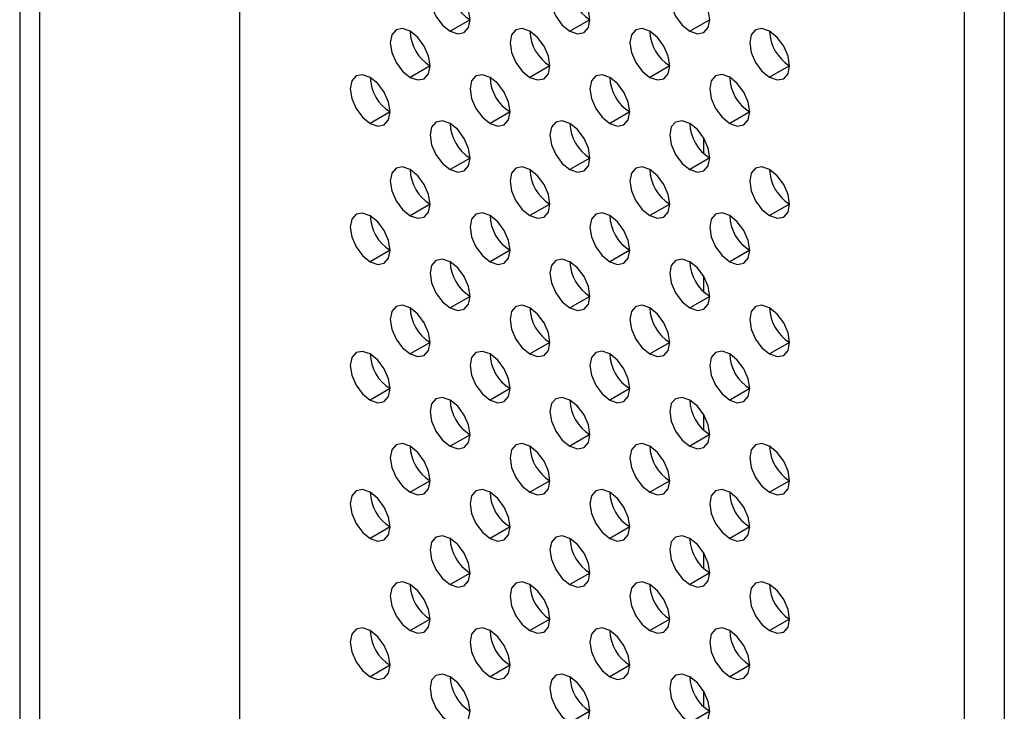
# Model space of a CAD drawing. Header units: millimetres. Extents: x 0 to 1118, y 0 to 864.
# Tile 217 of 256: x 945.12 to 948.6, y 684.71 to 687.16. Entities that reach past the tile are written whole.
import ezdxf

# ---------------------------------------------------------------- set-up
doc = ezdxf.new("R2010")
doc.units = ezdxf.units.MM

msp = doc.modelspace()

# ---------------------------------------------------------------- linework, layer by layer
at = {"color": 7, "linetype": 'Continuous', "lineweight": 25}
for p, q in [((945.8951, 695.8927), (945.8951, 674.8398)), ((945.1173, 695.2803), (945.1173, 674.4724)), ((945.188, 695.2395), (945.188, 674.4316)), ((948.4619, 673.358), (948.4619, 694.4109)), ((948.6033, 694.4109), (948.6033, 673.2764)), ((946.7118, 687.1578), (946.6411, 687.117)), ((947.1361, 687.1578), (947.0654, 687.117)), ((947.5604, 687.1579), (947.4897, 687.1171)), ((946.5704, 686.9945), (946.4997, 686.9537)), ((946.9947, 686.9945), (946.924, 686.9537)), ((947.4189, 686.9946), (947.3482, 686.9537)), ((947.8432, 686.9946), (947.7725, 686.9538)), ((946.429, 686.8312), (946.3583, 686.7903)), ((946.8533, 686.8312), (946.7825, 686.7904)), ((947.2775, 686.8312), (947.2068, 686.7904)), ((947.7018, 686.8313), (947.6311, 686.7905)), ((946.7118, 686.6679), (946.6411, 686.6271)), ((947.1361, 686.6679), (947.0654, 686.6271)), ((947.5604, 686.668), (947.4897, 686.6271)), ((946.5704, 686.5046), (946.4997, 686.4637)), ((946.9947, 686.5046), (946.924, 686.4638)), ((947.4189, 686.5046), (947.3482, 686.4638)), ((947.8432, 686.5047), (947.7725, 686.4639)), ((946.429, 686.3412), (946.3583, 686.3004)), ((946.8533, 686.3413), (946.7825, 686.3005)), ((947.2775, 686.3413), (947.2068, 686.3005)), ((947.7018, 686.3414), (947.6311, 686.3005)), ((946.7118, 686.178), (946.6411, 686.1371)), ((947.1361, 686.178), (947.0654, 686.1372)), ((947.5604, 686.178), (947.4897, 686.1372)), ((946.5704, 686.0146), (946.4997, 685.9738)), ((946.9947, 686.0147), (946.924, 685.9739)), ((947.4189, 686.0147), (947.3482, 685.9739)), ((947.8432, 686.0148), (947.7725, 685.9739)), ((946.429, 685.8513), (946.3583, 685.8105)), ((946.8533, 685.8514), (946.7825, 685.8105)), ((947.2775, 685.8514), (947.2068, 685.8106)), ((947.7018, 685.8514), (947.6311, 685.8106)), ((946.7118, 685.688), (946.6411, 685.6472)), ((947.1361, 685.6881), (947.0654, 685.6473)), ((947.5604, 685.6881), (947.4897, 685.6473)), ((946.5704, 685.5247), (946.4997, 685.4839)), ((946.9947, 685.5248), (946.924, 685.4839)), ((947.4189, 685.5248), (947.3482, 685.484)), ((947.8432, 685.5248), (947.7725, 685.484)), ((946.429, 685.3614), (946.3583, 685.3206)), ((946.8533, 685.3614), (946.7825, 685.3206)), ((947.2775, 685.3615), (947.2068, 685.3206)), ((947.7018, 685.3615), (947.6311, 685.3207)), ((946.7118, 685.1981), (946.6411, 685.1573)), ((947.1361, 685.1981), (947.0654, 685.1573)), ((947.5604, 685.1982), (947.4897, 685.1574)), ((946.5704, 685.0348), (946.4997, 684.994)), ((946.9947, 685.0348), (946.924, 684.994)), ((947.4189, 685.0349), (947.3482, 684.994)), ((947.8432, 685.0349), (947.7725, 684.9941)), ((946.429, 684.8715), (946.3583, 684.8306)), ((946.8533, 684.8715), (946.7825, 684.8307)), ((947.2775, 684.8715), (947.2068, 684.8307)), ((947.7018, 684.8716), (947.6311, 684.8308)), ((947.1361, 684.7082), (947.0654, 684.6674)), ((947.5604, 684.7083), (947.4897, 684.6674))]:
    msp.add_line(p, q, dxfattribs=at)
at = {"color": 8, "linetype": 'Continuous', "lineweight": 25}
for p, q in [((947.538, 686.7404), (947.538, 686.685)), ((947.538, 686.2505), (947.538, 686.1951)), ((947.538, 685.7605), (947.538, 685.7052)), ((947.538, 685.2706), (947.538, 685.2152)), ((947.538, 684.7807), (947.538, 684.7253))]:
    msp.add_line(p, q, dxfattribs=at)
at = {"color": 7, "linetype": 'Continuous', "lineweight": 25, "flags": 128}
for points in [[(946.6411, 687.2803), (946.6141, 687.2897), (946.5911, 687.2852), (946.5758, 687.2676), (946.5704, 687.2395), (946.5758, 687.2051), (946.5911, 687.1698), (946.6141, 687.1388), (946.6411, 687.117)], [(946.6411, 687.117), (946.6682, 687.1076), (946.6911, 687.112), (946.7065, 687.1297), (946.7118, 687.1578), (946.7065, 687.1922), (946.6911, 687.2275), (946.6682, 687.2585), (946.6411, 687.2803)], [(947.0654, 687.2803), (947.0383, 687.2897), (947.0154, 687.2853), (947.0001, 687.2676), (946.9947, 687.2395), (947.0001, 687.2051), (947.0154, 687.1698), (947.0383, 687.1389), (947.0654, 687.117)], [(947.0654, 687.117), (947.0924, 687.1076), (947.1154, 687.1121), (947.1307, 687.1297), (947.1361, 687.1579), (947.1307, 687.1922), (947.1154, 687.2276), (947.0924, 687.2585), (947.0654, 687.2803)], [(947.4897, 687.2804), (947.4626, 687.2898), (947.4397, 687.2853), (947.4243, 687.2677), (947.4189, 687.2395), (947.4243, 687.2052), (947.4397, 687.1698), (947.4626, 687.1389), (947.4897, 687.1171)], [(947.4897, 687.1171), (947.5167, 687.1077), (947.5397, 687.1121), (947.555, 687.1298), (947.5604, 687.1579), (947.555, 687.1923), (947.5397, 687.2276), (947.5167, 687.2585), (947.4897, 687.2804)], [(946.4997, 687.117), (946.4726, 687.1264), (946.4497, 687.1219), (946.4344, 687.1043), (946.429, 687.0761), (946.4344, 687.0418), (946.4497, 687.0064), (946.4726, 686.9755), (946.4997, 686.9537)], [(946.4997, 686.9537), (946.5268, 686.9443), (946.5497, 686.9487), (946.565, 686.9664), (946.5704, 686.9945), (946.565, 687.0289), (946.5497, 687.0642), (946.5268, 687.0951), (946.4997, 687.117)], [(946.924, 687.117), (946.8969, 687.1264), (946.874, 687.122), (946.8586, 687.1043), (946.8533, 687.0762), (946.8586, 687.0418), (946.874, 687.0065), (946.8969, 686.9755), (946.924, 686.9537)], [(946.924, 686.9537), (946.951, 686.9443), (946.974, 686.9488), (946.9893, 686.9664), (946.9947, 686.9945), (946.9893, 687.0289), (946.974, 687.0642), (946.951, 687.0952), (946.924, 687.117)], [(947.3482, 687.1171), (947.3212, 687.1265), (947.2982, 687.122), (947.2829, 687.1044), (947.2775, 687.0762), (947.2829, 687.0419), (947.2982, 687.0065), (947.3212, 686.9756), (947.3482, 686.9537)], [(947.3482, 686.9537), (947.3753, 686.9443), (947.3982, 686.9488), (947.4136, 686.9664), (947.4189, 686.9946), (947.4136, 687.0289), (947.3982, 687.0643), (947.3753, 687.0952), (947.3482, 687.1171)], [(947.7725, 687.1171), (947.7454, 687.1265), (947.7225, 687.122), (947.7072, 687.1044), (947.7018, 687.0763), (947.7072, 687.0419), (947.7225, 687.0066), (947.7454, 686.9756), (947.7725, 686.9538)], [(947.7725, 686.9538), (947.7996, 686.9444), (947.8225, 686.9488), (947.8378, 686.9665), (947.8432, 686.9946), (947.8378, 687.029), (947.8225, 687.0643), (947.7996, 687.0953), (947.7725, 687.1171)], [(946.3583, 686.9537), (946.3312, 686.9631), (946.3083, 686.9586), (946.293, 686.941), (946.2876, 686.9128), (946.293, 686.8785), (946.3083, 686.8431), (946.3312, 686.8122), (946.3583, 686.7903)], [(946.7825, 686.9537), (946.7555, 686.9631), (946.7325, 686.9586), (946.7172, 686.941), (946.7118, 686.9129), (946.7172, 686.8785), (946.7325, 686.8432), (946.7555, 686.8122), (946.7825, 686.7904)], [(947.2068, 686.9537), (947.1797, 686.9631), (947.1568, 686.9587), (947.1415, 686.941), (947.1361, 686.9129), (947.1415, 686.8785), (947.1568, 686.8432), (947.1797, 686.8123), (947.2068, 686.7904)], [(947.6311, 686.9538), (947.604, 686.9632), (947.5811, 686.9587), (947.5657, 686.9411), (947.5604, 686.9129), (947.5657, 686.8786), (947.5811, 686.8432), (947.604, 686.8123), (947.6311, 686.7905)], [(946.3583, 686.7903), (946.3853, 686.7809), (946.4083, 686.7854), (946.4236, 686.803), (946.429, 686.8312), (946.4236, 686.8655), (946.4083, 686.9009), (946.3853, 686.9318), (946.3583, 686.9537)], [(946.7825, 686.7904), (946.8096, 686.781), (946.8325, 686.7854), (946.8479, 686.8031), (946.8533, 686.8312), (946.8479, 686.8656), (946.8325, 686.9009), (946.8096, 686.9319), (946.7825, 686.9537)], [(947.2068, 686.7904), (947.2339, 686.781), (947.2568, 686.7855), (947.2721, 686.8031), (947.2775, 686.8313), (947.2721, 686.8656), (947.2568, 686.9009), (947.2339, 686.9319), (947.2068, 686.9537)], [(947.6311, 686.7905), (947.6581, 686.7811), (947.6811, 686.7855), (947.6964, 686.8032), (947.7018, 686.8313), (947.6964, 686.8657), (947.6811, 686.901), (947.6581, 686.9319), (947.6311, 686.9538)], [(946.6411, 686.7904), (946.6141, 686.7998), (946.5911, 686.7953), (946.5758, 686.7777), (946.5704, 686.7495), (946.5758, 686.7152), (946.5911, 686.6798), (946.6141, 686.6489), (946.6411, 686.6271)], [(946.6411, 686.6271), (946.6682, 686.6177), (946.6911, 686.6221), (946.7065, 686.6398), (946.7118, 686.6679), (946.7065, 686.7022), (946.6911, 686.7376), (946.6682, 686.7685), (946.6411, 686.7904)], [(947.0654, 686.7904), (947.0383, 686.7998), (947.0154, 686.7954), (947.0001, 686.7777), (946.9947, 686.7496), (947.0001, 686.7152), (947.0154, 686.6799), (947.0383, 686.6489), (947.0654, 686.6271)], [(947.0654, 686.6271), (947.0924, 686.6177), (947.1154, 686.6222), (947.1307, 686.6398), (947.1361, 686.6679), (947.1307, 686.7023), (947.1154, 686.7376), (947.0924, 686.7686), (947.0654, 686.7904)], [(947.4897, 686.7904), (947.4626, 686.7999), (947.4397, 686.7954), (947.4243, 686.7778), (947.4189, 686.7496), (947.4243, 686.7153), (947.4397, 686.6799), (947.4626, 686.649), (947.4897, 686.6271)], [(947.4897, 686.6271), (947.5167, 686.6177), (947.5397, 686.6222), (947.555, 686.6398), (947.5604, 686.668), (947.555, 686.7023), (947.5397, 686.7377), (947.5167, 686.7686), (947.4897, 686.7904)], [(946.4997, 686.627), (946.4726, 686.6365), (946.4497, 686.632), (946.4344, 686.6144), (946.429, 686.5862), (946.4344, 686.5519), (946.4497, 686.5165), (946.4726, 686.4856), (946.4997, 686.4637)], [(946.4997, 686.4637), (946.5268, 686.4543), (946.5497, 686.4588), (946.565, 686.4764), (946.5704, 686.5046), (946.565, 686.5389), (946.5497, 686.5743), (946.5268, 686.6052), (946.4997, 686.627)], [(946.924, 686.6271), (946.8969, 686.6365), (946.874, 686.632), (946.8586, 686.6144), (946.8533, 686.5863), (946.8586, 686.5519), (946.874, 686.5166), (946.8969, 686.4856), (946.924, 686.4638)], [(946.924, 686.4638), (946.951, 686.4544), (946.974, 686.4588), (946.9893, 686.4765), (946.9947, 686.5046), (946.9893, 686.539), (946.974, 686.5743), (946.951, 686.6053), (946.924, 686.6271)], [(947.3482, 686.6271), (947.3212, 686.6365), (947.2982, 686.6321), (947.2829, 686.6144), (947.2775, 686.5863), (947.2829, 686.5519), (947.2982, 686.5166), (947.3212, 686.4857), (947.3482, 686.4638)], [(947.3482, 686.4638), (947.3753, 686.4544), (947.3982, 686.4589), (947.4136, 686.4765), (947.4189, 686.5047), (947.4136, 686.539), (947.3982, 686.5743), (947.3753, 686.6053), (947.3482, 686.6271)], [(947.7725, 686.6272), (947.7454, 686.6366), (947.7225, 686.6321), (947.7072, 686.6145), (947.7018, 686.5863), (947.7072, 686.552), (947.7225, 686.5166), (947.7454, 686.4857), (947.7725, 686.4639)], [(947.7725, 686.4639), (947.7996, 686.4545), (947.8225, 686.4589), (947.8378, 686.4766), (947.8432, 686.5047), (947.8378, 686.539), (947.8225, 686.5744), (947.7996, 686.6053), (947.7725, 686.6272)], [(946.3583, 686.4637), (946.3312, 686.4731), (946.3083, 686.4687), (946.293, 686.451), (946.2876, 686.4229), (946.293, 686.3885), (946.3083, 686.3532), (946.3312, 686.3223), (946.3583, 686.3004)], [(946.7825, 686.4638), (946.7555, 686.4732), (946.7325, 686.4687), (946.7172, 686.4511), (946.7118, 686.4229), (946.7172, 686.3886), (946.7325, 686.3532), (946.7555, 686.3223), (946.7825, 686.3005)], [(947.2068, 686.4638), (947.1797, 686.4732), (947.1568, 686.4688), (947.1415, 686.4511), (947.1361, 686.423), (947.1415, 686.3886), (947.1568, 686.3533), (947.1797, 686.3223), (947.2068, 686.3005)], [(947.6311, 686.4638), (947.604, 686.4733), (947.5811, 686.4688), (947.5657, 686.4512), (947.5604, 686.423), (947.5657, 686.3887), (947.5811, 686.3533), (947.604, 686.3224), (947.6311, 686.3005)], [(946.3583, 686.3004), (946.3853, 686.291), (946.4083, 686.2955), (946.4236, 686.3131), (946.429, 686.3413), (946.4236, 686.3756), (946.4083, 686.4109), (946.3853, 686.4419), (946.3583, 686.4637)], [(946.7825, 686.3005), (946.8096, 686.2911), (946.8325, 686.2955), (946.8479, 686.3132), (946.8533, 686.3413), (946.8479, 686.3756), (946.8325, 686.411), (946.8096, 686.4419), (946.7825, 686.4638)], [(947.2068, 686.3005), (947.2339, 686.2911), (947.2568, 686.2955), (947.2721, 686.3132), (947.2775, 686.3413), (947.2721, 686.3757), (947.2568, 686.411), (947.2339, 686.442), (947.2068, 686.4638)], [(947.6311, 686.3005), (947.6581, 686.2911), (947.6811, 686.2956), (947.6964, 686.3132), (947.7018, 686.3414), (947.6964, 686.3757), (947.6811, 686.4111), (947.6581, 686.442), (947.6311, 686.4638)], [(946.6411, 686.3004), (946.6141, 686.3098), (946.5911, 686.3054), (946.5758, 686.2878), (946.5704, 686.2596), (946.5758, 686.2253), (946.5911, 686.1899), (946.6141, 686.159), (946.6411, 686.1371)], [(946.6411, 686.1371), (946.6682, 686.1277), (946.6911, 686.1322), (946.7065, 686.1498), (946.7118, 686.178), (946.7065, 686.2123), (946.6911, 686.2477), (946.6682, 686.2786), (946.6411, 686.3004)], [(947.0654, 686.3005), (947.0383, 686.3099), (947.0154, 686.3054), (947.0001, 686.2878), (946.9947, 686.2597), (947.0001, 686.2253), (947.0154, 686.19), (947.0383, 686.159), (947.0654, 686.1372)], [(947.0654, 686.1372), (947.0924, 686.1278), (947.1154, 686.1322), (947.1307, 686.1499), (947.1361, 686.178), (947.1307, 686.2124), (947.1154, 686.2477), (947.0924, 686.2786), (947.0654, 686.3005)], [(947.4897, 686.3005), (947.4626, 686.3099), (947.4397, 686.3055), (947.4243, 686.2878), (947.4189, 686.2597), (947.4243, 686.2253), (947.4397, 686.19), (947.4626, 686.1591), (947.4897, 686.1372)], [(947.4897, 686.1372), (947.5167, 686.1278), (947.5397, 686.1323), (947.555, 686.1499), (947.5604, 686.178), (947.555, 686.2124), (947.5397, 686.2477), (947.5167, 686.2787), (947.4897, 686.3005)], [(946.4997, 686.1371), (946.4726, 686.1465), (946.4497, 686.1421), (946.4344, 686.1244), (946.429, 686.0963), (946.4344, 686.0619), (946.4497, 686.0266), (946.4726, 685.9957), (946.4997, 685.9738)], [(946.4997, 685.9738), (946.5268, 685.9644), (946.5497, 685.9689), (946.565, 685.9865), (946.5704, 686.0146), (946.565, 686.049), (946.5497, 686.0843), (946.5268, 686.1153), (946.4997, 686.1371)], [(946.924, 686.1372), (946.8969, 686.1466), (946.874, 686.1421), (946.8586, 686.1245), (946.8533, 686.0963), (946.8586, 686.062), (946.874, 686.0266), (946.8969, 685.9957), (946.924, 685.9739)], [(946.924, 685.9739), (946.951, 685.9644), (946.974, 685.9689), (946.9893, 685.9865), (946.9947, 686.0147), (946.9893, 686.049), (946.974, 686.0844), (946.951, 686.1153), (946.924, 686.1372)], [(947.3482, 686.1372), (947.3212, 686.1466), (947.2982, 686.1422), (947.2829, 686.1245), (947.2775, 686.0964), (947.2829, 686.062), (947.2982, 686.0267), (947.3212, 685.9957), (947.3482, 685.9739)], [(947.3482, 685.9739), (947.3753, 685.9645), (947.3982, 685.9689), (947.4136, 685.9866), (947.4189, 686.0147), (947.4136, 686.0491), (947.3982, 686.0844), (947.3753, 686.1154), (947.3482, 686.1372)], [(947.7725, 686.1372), (947.7454, 686.1466), (947.7225, 686.1422), (947.7072, 686.1245), (947.7018, 686.0964), (947.7072, 686.0621), (947.7225, 686.0267), (947.7454, 685.9958), (947.7725, 685.9739)], [(947.7725, 685.9739), (947.7996, 685.9645), (947.8225, 685.969), (947.8378, 685.9866), (947.8432, 686.0148), (947.8378, 686.0491), (947.8225, 686.0845), (947.7996, 686.1154), (947.7725, 686.1372)], [(946.3583, 685.9738), (946.3312, 685.9832), (946.3083, 685.9787), (946.293, 685.9611), (946.2876, 685.933), (946.293, 685.8986), (946.3083, 685.8633), (946.3312, 685.8323), (946.3583, 685.8105)], [(946.7825, 685.9738), (946.7555, 685.9832), (946.7325, 685.9788), (946.7172, 685.9611), (946.7118, 685.933), (946.7172, 685.8987), (946.7325, 685.8633), (946.7555, 685.8324), (946.7825, 685.8105)], [(947.2068, 685.9739), (947.1797, 685.9833), (947.1568, 685.9788), (947.1415, 685.9612), (947.1361, 685.933), (947.1415, 685.8987), (947.1568, 685.8634), (947.1797, 685.8324), (947.2068, 685.8106)], [(947.6311, 685.9739), (947.604, 685.9833), (947.5811, 685.9789), (947.5657, 685.9612), (947.5604, 685.9331), (947.5657, 685.8987), (947.5811, 685.8634), (947.604, 685.8324), (947.6311, 685.8106)], [(946.3583, 685.8105), (946.3853, 685.8011), (946.4083, 685.8055), (946.4236, 685.8232), (946.429, 685.8513), (946.4236, 685.8857), (946.4083, 685.921), (946.3853, 685.952), (946.3583, 685.9738)], [(946.7825, 685.8105), (946.8096, 685.8011), (946.8325, 685.8056), (946.8479, 685.8232), (946.8533, 685.8514), (946.8479, 685.8857), (946.8325, 685.9211), (946.8096, 685.952), (946.7825, 685.9738)], [(947.2068, 685.8106), (947.2339, 685.8012), (947.2568, 685.8056), (947.2721, 685.8233), (947.2775, 685.8514), (947.2721, 685.8858), (947.2568, 685.9211), (947.2339, 685.952), (947.2068, 685.9739)], [(947.6311, 685.8106), (947.6581, 685.8012), (947.6811, 685.8057), (947.6964, 685.8233), (947.7018, 685.8514), (947.6964, 685.8858), (947.6811, 685.9211), (947.6581, 685.9521), (947.6311, 685.9739)], [(946.6411, 685.8105), (946.6141, 685.8199), (946.5911, 685.8155), (946.5758, 685.7978), (946.5704, 685.7697), (946.5758, 685.7353), (946.5911, 685.7), (946.6141, 685.669), (946.6411, 685.6472)], [(946.6411, 685.6472), (946.6682, 685.6378), (946.6911, 685.6423), (946.7065, 685.6599), (946.7118, 685.688), (946.7065, 685.7224), (946.6911, 685.7577), (946.6682, 685.7887), (946.6411, 685.8105)], [(947.0654, 685.8106), (947.0383, 685.82), (947.0154, 685.8155), (947.0001, 685.7979), (946.9947, 685.7697), (947.0001, 685.7354), (947.0154, 685.7), (947.0383, 685.6691), (947.0654, 685.6473)], [(947.0654, 685.6473), (947.0924, 685.6378), (947.1154, 685.6423), (947.1307, 685.6599), (947.1361, 685.6881), (947.1307, 685.7224), (947.1154, 685.7578), (947.0924, 685.7887), (947.0654, 685.8106)], [(947.4897, 685.8106), (947.4626, 685.82), (947.4397, 685.8155), (947.4243, 685.7979), (947.4189, 685.7698), (947.4243, 685.7354), (947.4397, 685.7001), (947.4626, 685.6691), (947.4897, 685.6473)], [(947.4897, 685.6473), (947.5167, 685.6379), (947.5397, 685.6423), (947.555, 685.66), (947.5604, 685.6881), (947.555, 685.7225), (947.5397, 685.7578), (947.5167, 685.7888), (947.4897, 685.8106)], [(946.4997, 685.6472), (946.4726, 685.6566), (946.4497, 685.6521), (946.4344, 685.6345), (946.429, 685.6064), (946.4344, 685.572), (946.4497, 685.5367), (946.4726, 685.5057), (946.4997, 685.4839)], [(946.4997, 685.4839), (946.5268, 685.4745), (946.5497, 685.4789), (946.565, 685.4966), (946.5704, 685.5247), (946.565, 685.5591), (946.5497, 685.5944), (946.5268, 685.6254), (946.4997, 685.6472)], [(946.924, 685.6472), (946.8969, 685.6566), (946.874, 685.6522), (946.8586, 685.6345), (946.8533, 685.6064), (946.8586, 685.572), (946.874, 685.5367), (946.8969, 685.5058), (946.924, 685.4839)], [(946.924, 685.4839), (946.951, 685.4745), (946.974, 685.479), (946.9893, 685.4966), (946.9947, 685.5248), (946.9893, 685.5591), (946.974, 685.5945), (946.951, 685.6254), (946.924, 685.6472)], [(947.3482, 685.6473), (947.3212, 685.6567), (947.2982, 685.6522), (947.2829, 685.6346), (947.2775, 685.6064), (947.2829, 685.5721), (947.2982, 685.5367), (947.3212, 685.5058), (947.3482, 685.484)], [(947.3482, 685.484), (947.3753, 685.4746), (947.3982, 685.479), (947.4136, 685.4967), (947.4189, 685.5248), (947.4136, 685.5592), (947.3982, 685.5945), (947.3753, 685.6254), (947.3482, 685.6473)], [(947.7725, 685.6473), (947.7454, 685.6567), (947.7225, 685.6523), (947.7072, 685.6346), (947.7018, 685.6065), (947.7072, 685.5721), (947.7225, 685.5368), (947.7454, 685.5058), (947.7725, 685.484)], [(947.7725, 685.484), (947.7996, 685.4746), (947.8225, 685.4791), (947.8378, 685.4967), (947.8432, 685.5248), (947.8378, 685.5592), (947.8225, 685.5945), (947.7996, 685.6255), (947.7725, 685.6473)], [(946.3583, 685.4839), (946.3312, 685.4933), (946.3083, 685.4888), (946.293, 685.4712), (946.2876, 685.443), (946.293, 685.4087), (946.3083, 685.3733), (946.3312, 685.3424), (946.3583, 685.3206)], [(946.3583, 685.3206), (946.3853, 685.3112), (946.4083, 685.3156), (946.4236, 685.3333), (946.429, 685.3614), (946.4236, 685.3958), (946.4083, 685.4311), (946.3853, 685.462), (946.3583, 685.4839)], [(946.7825, 685.4839), (946.7555, 685.4933), (946.7325, 685.4889), (946.7172, 685.4712), (946.7118, 685.4431), (946.7172, 685.4087), (946.7325, 685.3734), (946.7555, 685.3424), (946.7825, 685.3206)], [(946.7825, 685.3206), (946.8096, 685.3112), (946.8325, 685.3157), (946.8479, 685.3333), (946.8533, 685.3614), (946.8479, 685.3958), (946.8325, 685.4311), (946.8096, 685.4621), (946.7825, 685.4839)], [(947.2068, 685.484), (947.1797, 685.4934), (947.1568, 685.4889), (947.1415, 685.4713), (947.1361, 685.4431), (947.1415, 685.4088), (947.1568, 685.3734), (947.1797, 685.3425), (947.2068, 685.3206)], [(947.2068, 685.3206), (947.2339, 685.3112), (947.2568, 685.3157), (947.2721, 685.3333), (947.2775, 685.3615), (947.2721, 685.3958), (947.2568, 685.4312), (947.2339, 685.4621), (947.2068, 685.484)], [(947.6311, 685.484), (947.604, 685.4934), (947.5811, 685.4889), (947.5657, 685.4713), (947.5604, 685.4432), (947.5657, 685.4088), (947.5811, 685.3735), (947.604, 685.3425), (947.6311, 685.3207)], [(947.6311, 685.3207), (947.6581, 685.3113), (947.6811, 685.3157), (947.6964, 685.3334), (947.7018, 685.3615), (947.6964, 685.3959), (947.6811, 685.4312), (947.6581, 685.4622), (947.6311, 685.484)], [(946.6411, 685.3206), (946.6141, 685.33), (946.5911, 685.3255), (946.5758, 685.3079), (946.5704, 685.2798), (946.5758, 685.2454), (946.5911, 685.2101), (946.6141, 685.1791), (946.6411, 685.1573)], [(946.6411, 685.1573), (946.6682, 685.1479), (946.6911, 685.1523), (946.7065, 685.17), (946.7118, 685.1981), (946.7065, 685.2325), (946.6911, 685.2678), (946.6682, 685.2988), (946.6411, 685.3206)], [(947.0654, 685.3206), (947.0383, 685.33), (947.0154, 685.3256), (947.0001, 685.3079), (946.9947, 685.2798), (947.0001, 685.2454), (947.0154, 685.2101), (947.0383, 685.1792), (947.0654, 685.1573)], [(947.0654, 685.1573), (947.0924, 685.1479), (947.1154, 685.1524), (947.1307, 685.17), (947.1361, 685.1982), (947.1307, 685.2325), (947.1154, 685.2679), (947.0924, 685.2988), (947.0654, 685.3206)], [(947.4897, 685.3207), (947.4626, 685.3301), (947.4397, 685.3256), (947.4243, 685.308), (947.4189, 685.2798), (947.4243, 685.2455), (947.4397, 685.2101), (947.4626, 685.1792), (947.4897, 685.1574)], [(947.4897, 685.1574), (947.5167, 685.148), (947.5397, 685.1524), (947.555, 685.1701), (947.5604, 685.1982), (947.555, 685.2326), (947.5397, 685.2679), (947.5167, 685.2988), (947.4897, 685.3207)], [(946.4997, 685.1573), (946.4726, 685.1667), (946.4497, 685.1622), (946.4344, 685.1446), (946.429, 685.1164), (946.4344, 685.0821), (946.4497, 685.0467), (946.4726, 685.0158), (946.4997, 684.994)], [(946.4997, 684.994), (946.5268, 684.9846), (946.5497, 684.989), (946.565, 685.0067), (946.5704, 685.0348), (946.565, 685.0692), (946.5497, 685.1045), (946.5268, 685.1354), (946.4997, 685.1573)], [(946.924, 685.1573), (946.8969, 685.1667), (946.874, 685.1623), (946.8586, 685.1446), (946.8533, 685.1165), (946.8586, 685.0821), (946.874, 685.0468), (946.8969, 685.0158), (946.924, 684.994)], [(946.924, 684.994), (946.951, 684.9846), (946.974, 684.9891), (946.9893, 685.0067), (946.9947, 685.0348), (946.9893, 685.0692), (946.974, 685.1045), (946.951, 685.1355), (946.924, 685.1573)], [(947.3482, 685.1574), (947.3212, 685.1668), (947.2982, 685.1623), (947.2829, 685.1447), (947.2775, 685.1165), (947.2829, 685.0822), (947.2982, 685.0468), (947.3212, 685.0159), (947.3482, 684.994)], [(947.3482, 684.994), (947.3753, 684.9846), (947.3982, 684.9891), (947.4136, 685.0067), (947.4189, 685.0349), (947.4136, 685.0692), (947.3982, 685.1046), (947.3753, 685.1355), (947.3482, 685.1574)], [(947.7725, 685.1574), (947.7454, 685.1668), (947.7225, 685.1623), (947.7072, 685.1447), (947.7018, 685.1166), (947.7072, 685.0822), (947.7225, 685.0469), (947.7454, 685.0159), (947.7725, 684.9941)], [(947.7725, 684.9941), (947.7996, 684.9847), (947.8225, 684.9891), (947.8378, 685.0068), (947.8432, 685.0349), (947.8378, 685.0693), (947.8225, 685.1046), (947.7996, 685.1356), (947.7725, 685.1574)], [(946.3583, 684.994), (946.3312, 685.0034), (946.3083, 684.9989), (946.293, 684.9813), (946.2876, 684.9531), (946.293, 684.9188), (946.3083, 684.8834), (946.3312, 684.8525), (946.3583, 684.8306)], [(946.3583, 684.8306), (946.3853, 684.8212), (946.4083, 684.8257), (946.4236, 684.8433), (946.429, 684.8715), (946.4236, 684.9058), (946.4083, 684.9412), (946.3853, 684.9721), (946.3583, 684.994)], [(946.7825, 684.994), (946.7555, 685.0034), (946.7325, 684.9989), (946.7172, 684.9813), (946.7118, 684.9532), (946.7172, 684.9188), (946.7325, 684.8835), (946.7555, 684.8525), (946.7825, 684.8307)], [(946.7825, 684.8307), (946.8096, 684.8213), (946.8325, 684.8257), (946.8479, 684.8434), (946.8533, 684.8715), (946.8479, 684.9059), (946.8325, 684.9412), (946.8096, 684.9722), (946.7825, 684.994)], [(947.2068, 684.994), (947.1797, 685.0034), (947.1568, 684.999), (947.1415, 684.9813), (947.1361, 684.9532), (947.1415, 684.9188), (947.1568, 684.8835), (947.1797, 684.8526), (947.2068, 684.8307)], [(947.2068, 684.8307), (947.2339, 684.8213), (947.2568, 684.8258), (947.2721, 684.8434), (947.2775, 684.8716), (947.2721, 684.9059), (947.2568, 684.9413), (947.2339, 684.9722), (947.2068, 684.994)], [(947.6311, 684.9941), (947.604, 685.0035), (947.5811, 684.999), (947.5657, 684.9814), (947.5604, 684.9532), (947.5657, 684.9189), (947.5811, 684.8835), (947.604, 684.8526), (947.6311, 684.8308)], [(947.6311, 684.8308), (947.6581, 684.8214), (947.6811, 684.8258), (947.6964, 684.8435), (947.7018, 684.8716), (947.6964, 684.906), (947.6811, 684.9413), (947.6581, 684.9722), (947.6311, 684.9941)], [(946.6411, 684.8307), (946.6141, 684.8401), (946.5911, 684.8356), (946.5758, 684.818), (946.5704, 684.7898), (946.5758, 684.7555), (946.5911, 684.7201), (946.6141, 684.6892), (946.6411, 684.6674)], [(947.0654, 684.8307), (947.0383, 684.8401), (947.0154, 684.8357), (947.0001, 684.818), (946.9947, 684.7899), (947.0001, 684.7555), (947.0154, 684.7202), (947.0383, 684.6892), (947.0654, 684.6674)], [(947.4897, 684.8308), (947.4626, 684.8402), (947.4397, 684.8357), (947.4243, 684.8181), (947.4189, 684.7899), (947.4243, 684.7556), (947.4397, 684.7202), (947.4626, 684.6893), (947.4897, 684.6674)], [(946.6411, 684.6674), (946.6682, 684.658), (946.6911, 684.6624), (946.7065, 684.6801), (946.7118, 684.7082), (946.7065, 684.7426), (946.6911, 684.7779), (946.6682, 684.8088), (946.6411, 684.8307)], [(947.0654, 684.6674), (947.0924, 684.658), (947.1154, 684.6625), (947.1307, 684.6801), (947.1361, 684.7082), (947.1307, 684.7426), (947.1154, 684.7779), (947.0924, 684.8089), (947.0654, 684.8307)], [(947.4897, 684.6674), (947.5167, 684.658), (947.5397, 684.6625), (947.555, 684.6801), (947.5604, 684.7083), (947.555, 684.7426), (947.5397, 684.778), (947.5167, 684.8089), (947.4897, 684.8308)]]:
    msp.add_lwpolyline(points, dxfattribs=at)
at = {"color": 7, "linetype": 'Continuous', "lineweight": 25}
for centre in [(946.7898, 687.2844), (947.214, 687.2845), (946.6483, 687.1211), (947.0726, 687.1212), (947.4969, 687.1212), (947.9211, 687.1212), (946.5069, 686.9578), (946.9312, 686.9578), (947.3554, 686.9579), (947.7797, 686.9579), (946.7898, 686.7945), (947.214, 686.7946), (947.6383, 686.7946), (946.6483, 686.6312), (947.0726, 686.6312), (947.4969, 686.6313), (947.9211, 686.6313), (946.5069, 686.4679), (946.9312, 686.4679), (947.3554, 686.468), (947.7797, 686.468), (946.7898, 686.3046), (947.214, 686.3046), (947.6383, 686.3047), (946.6483, 686.1413), (947.0726, 686.1413), (947.4969, 686.1414), (947.9211, 686.1414), (946.5069, 685.978), (946.9312, 685.978), (947.3554, 685.978), (947.7797, 685.9781), (946.7898, 685.8147), (947.214, 685.8147), (947.6383, 685.8148), (946.6483, 685.6514), (947.0726, 685.6514), (947.4969, 685.6514), (947.9211, 685.6515), (946.5069, 685.488), (946.9312, 685.4881), (947.3554, 685.4881), (947.7797, 685.4881), (946.7898, 685.3247), (947.214, 685.3248), (947.6383, 685.3248), (946.6483, 685.1614), (947.0726, 685.1615), (947.4969, 685.1615), (947.9211, 685.1615), (946.5069, 684.9981), (946.9312, 684.9981), (947.3554, 684.9982), (947.7797, 684.9982), (946.7898, 684.8348), (947.214, 684.8349), (947.6383, 684.8349)]:
    msp.add_arc(centre, 0.1487, 181.6006, 238.3941, dxfattribs=at)

doc.saveas('drawing.dxf')
